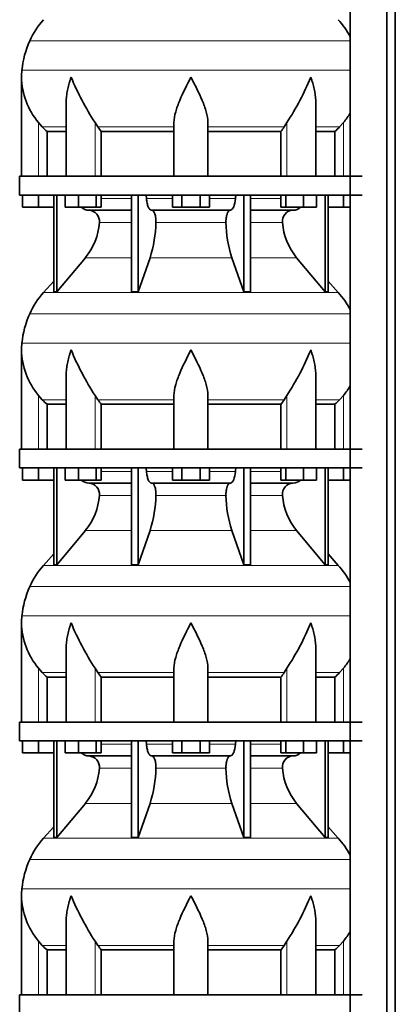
# Model space of a CAD drawing. Header units: millimetres. Extents: x -303 to -74, y -428 to 1006.
# Tile 22 of 26: x -302 to -262, y 617 to 722. Entities that reach past the tile are written whole.
import ezdxf

# ---------------------------------------------------------------- set-up
doc = ezdxf.new("R2010")
doc.units = ezdxf.units.MM
doc.layers.add('LOW_134-18', color=7, linetype='Continuous')
doc.layers.add('VSI134_DIFFUSORE', color=7, linetype='Continuous')

# ---------------------------------------------------------------- blocks, each defined once
blk = doc.blocks.new('SE')
at = {"layer": 'LOW_134-18', "color": 7, "linetype": 'Continuous', "lineweight": 35}
for p, q in [((-266.77, 795.88), (-266.77, 270.58)), ((-262.89, 270.58), (-262.89, 795.88)), ((-261.98, 270.58), (-261.98, 795.88)), ((-266.78, 731.88), (-266.78, 704.88)), ((-266.78, 702.88), (-266.78, 675.88)), ((-266.78, 673.88), (-266.78, 646.88)), ((-266.78, 644.88), (-266.78, 617.88))]:
    blk.add_line(p, q, dxfattribs=at)
at = {"layer": 'VSI134_DIFFUSORE', "color": 4, "linetype": 'Continuous', "lineweight": 9}
for p, q in [((-266.78, 719.27), (-300.83, 719.27)), ((-301.66, 716.15), (-266.78, 716.15)), ((-299.9, 704.88), (-299.9, 710.6)), ((-293.88, 704.88), (-293.88, 710.6)), ((-273.51, 704.88), (-273.51, 710.6)), ((-267.5, 704.88), (-267.5, 710.6)), ((-299.49, 710.14), (-296.95, 710.14)), ((-293.59, 710.14), (-285.5, 710.14)), ((-281.9, 710.14), (-273.8, 710.14)), ((-270.44, 710.14), (-267.9, 710.14)), ((-293.25, 702.52), (-290.03, 702.52)), ((-288.41, 702.52), (-285.66, 702.52)), ((-281.73, 702.52), (-278.98, 702.52)), ((-277.36, 702.52), (-274.14, 702.52)), ((-290.03, 699.97), (-293.42, 699.97)), ((-279.97, 699.97), (-287.42, 699.97)), ((-273.97, 699.97), (-277.36, 699.97)), ((-294.92, 696.23), (-290.03, 696.23)), ((-288.04, 696.23), (-279.35, 696.23)), ((-277.36, 696.23), (-272.47, 696.23)), ((-299.35, 692.53), (-268.04, 692.53)), ((-266.78, 690.27), (-300.83, 690.27)), ((-301.66, 687.15), (-266.78, 687.15)), ((-299.9, 675.88), (-299.9, 681.6)), ((-293.88, 675.88), (-293.88, 681.6)), ((-273.51, 675.88), (-273.51, 681.6)), ((-267.5, 675.88), (-267.5, 681.6)), ((-299.49, 681.14), (-296.95, 681.14)), ((-293.59, 681.14), (-285.5, 681.14)), ((-281.9, 681.14), (-273.8, 681.14)), ((-270.44, 681.14), (-267.9, 681.14)), ((-293.25, 673.52), (-290.03, 673.52)), ((-288.41, 673.52), (-285.66, 673.52)), ((-281.73, 673.52), (-278.98, 673.52)), ((-277.36, 673.52), (-274.14, 673.52)), ((-290.03, 670.97), (-293.42, 670.97)), ((-279.97, 670.97), (-287.42, 670.97)), ((-273.97, 670.97), (-277.36, 670.97)), ((-294.92, 667.23), (-290.03, 667.23)), ((-288.04, 667.23), (-279.35, 667.23)), ((-277.36, 667.23), (-272.47, 667.23)), ((-299.35, 663.53), (-268.04, 663.53)), ((-266.78, 661.27), (-300.83, 661.27)), ((-301.66, 658.15), (-266.78, 658.15)), ((-299.9, 646.88), (-299.9, 652.6)), ((-299.49, 652.14), (-296.95, 652.14)), ((-293.88, 646.88), (-293.88, 652.6)), ((-293.59, 652.14), (-285.5, 652.14)), ((-281.9, 652.14), (-273.8, 652.14)), ((-273.51, 646.88), (-273.51, 652.6)), ((-270.44, 652.14), (-267.9, 652.14)), ((-267.5, 646.88), (-267.5, 652.6)), ((-293.25, 644.52), (-290.03, 644.52)), ((-288.41, 644.52), (-285.66, 644.52)), ((-281.73, 644.52), (-278.98, 644.52)), ((-277.36, 644.52), (-274.14, 644.52)), ((-290.03, 641.97), (-293.42, 641.97)), ((-279.97, 641.97), (-287.42, 641.97)), ((-273.97, 641.97), (-277.36, 641.97)), ((-294.92, 638.23), (-290.03, 638.23)), ((-288.04, 638.23), (-279.35, 638.23)), ((-277.36, 638.23), (-272.47, 638.23)), ((-299.35, 634.53), (-268.04, 634.53)), ((-266.78, 632.27), (-300.83, 632.27)), ((-301.66, 629.15), (-266.78, 629.15)), ((-299.9, 617.88), (-299.9, 623.6)), ((-299.49, 623.14), (-296.95, 623.14)), ((-293.88, 617.88), (-293.88, 623.6)), ((-293.59, 623.14), (-285.5, 623.14)), ((-281.9, 623.14), (-273.8, 623.14)), ((-273.51, 617.88), (-273.51, 623.6)), ((-270.44, 623.14), (-267.9, 623.14)), ((-267.5, 617.88), (-267.5, 623.6))]:
    blk.add_line(p, q, dxfattribs=at)
at = {"layer": 'VSI134_DIFFUSORE', "color": 7, "linetype": 'Continuous', "lineweight": 35}
for p, q in [((-301.7, 715.42), (-301.7, 704.88)), ((-296.95, 712.75), (-296.95, 704.88)), ((-270.44, 704.88), (-270.44, 712.75)), ((-299.49, 710.14), (-299.9, 710.6)), ((-293.59, 710.14), (-293.88, 710.6)), ((-285.5, 704.88), (-285.5, 710.6)), ((-281.9, 704.88), (-281.9, 710.6)), ((-273.51, 710.6), (-273.8, 710.14)), ((-267.5, 710.6), (-267.9, 710.14)), ((-298.99, 709.65), (-296.95, 709.65)), ((-298.99, 704.88), (-298.99, 709.65)), ((-293.24, 709.65), (-285.5, 709.65)), ((-293.24, 704.88), (-293.24, 709.65)), ((-281.9, 709.65), (-274.15, 709.65)), ((-274.15, 709.65), (-274.15, 704.88)), ((-270.44, 709.65), (-268.4, 709.65)), ((-268.4, 709.65), (-268.4, 704.88)), ((-265.5, 704.88), (-301.9, 704.88)), ((-301.9, 704.88), (-301.9, 702.88)), ((-301.9, 702.88), (-265.5, 702.88)), ((-301.6, 701.6), (-301.6, 702.88)), ((-301.6, 701.6), (-301.6, 702.88)), ((-299.9, 701.6), (-299.9, 702.88)), ((-298.26, 702.88), (-298.26, 692.59)), ((-297.95, 702.88), (-297.95, 692.59)), ((-297.05, 701.6), (-297.05, 702.88)), ((-295.66, 701.6), (-295.66, 702.88)), ((-293.76, 701.6), (-293.76, 702.88)), ((-293.25, 701.6), (-293.25, 702.88)), ((-290.03, 702.88), (-290.03, 692.59)), ((-289.3, 702.88), (-289.3, 692.59)), ((-285.66, 701.6), (-285.66, 702.88)), ((-284.68, 701.6), (-284.68, 702.88)), ((-282.71, 701.6), (-282.71, 702.88)), ((-281.73, 701.6), (-281.73, 702.88)), ((-278.09, 702.88), (-278.09, 692.59)), ((-277.36, 702.88), (-277.36, 692.59)), ((-274.14, 701.6), (-274.14, 702.88)), ((-273.63, 701.6), (-273.63, 702.88)), ((-271.73, 701.6), (-271.73, 702.88)), ((-270.34, 701.6), (-270.34, 702.88)), ((-269.44, 702.88), (-269.44, 692.59)), ((-269.13, 702.88), (-269.13, 692.59)), ((-267.5, 701.6), (-267.5, 702.88)), ((-299.9, 701.6), (-301.6, 701.6)), ((-298.26, 701.6), (-299.9, 701.6)), ((-295.66, 701.6), (-297.05, 701.6)), ((-293.76, 701.6), (-295.66, 701.6)), ((-294.53, 701.28), (-290.03, 701.28)), ((-293.25, 701.6), (-293.76, 701.6)), ((-287.88, 701.28), (-279.51, 701.28)), ((-284.68, 701.6), (-285.66, 701.6)), ((-282.71, 701.6), (-284.68, 701.6)), ((-281.73, 701.6), (-282.71, 701.6)), ((-277.36, 701.28), (-272.86, 701.28)), ((-273.63, 701.6), (-274.14, 701.6)), ((-271.73, 701.6), (-273.63, 701.6)), ((-270.34, 701.6), (-271.73, 701.6)), ((-267.5, 701.6), (-269.13, 701.6)), ((-266.78, 701.6), (-267.5, 701.6)), ((-297.95, 692.59), (-294.92, 696.23)), ((-289.3, 692.59), (-288.04, 696.23)), ((-279.35, 696.23), (-278.09, 692.59)), ((-272.47, 696.23), (-269.44, 692.59)), ((-298.26, 693.74), (-299.35, 692.53)), ((-268.04, 692.53), (-269.13, 693.74)), ((-298.26, 692.59), (-297.95, 692.59)), ((-290.03, 692.59), (-289.3, 692.59)), ((-278.09, 692.59), (-277.36, 692.59)), ((-269.44, 692.59), (-269.13, 692.59)), ((-301.7, 686.42), (-301.7, 675.88)), ((-296.95, 683.75), (-296.95, 675.88)), ((-270.44, 675.88), (-270.44, 683.75)), ((-299.49, 681.14), (-299.9, 681.6)), ((-293.59, 681.14), (-293.88, 681.6)), ((-285.5, 675.88), (-285.5, 681.6)), ((-281.9, 675.88), (-281.9, 681.6)), ((-273.51, 681.6), (-273.8, 681.14)), ((-267.5, 681.6), (-267.9, 681.14)), ((-298.99, 680.65), (-296.95, 680.65)), ((-298.99, 675.88), (-298.99, 680.65)), ((-293.24, 680.65), (-285.5, 680.65)), ((-293.24, 675.88), (-293.24, 680.65)), ((-281.9, 680.65), (-274.15, 680.65)), ((-274.15, 680.65), (-274.15, 675.88)), ((-270.44, 680.65), (-268.4, 680.65)), ((-268.4, 680.65), (-268.4, 675.88)), ((-265.5, 675.88), (-301.9, 675.88)), ((-301.9, 675.88), (-301.9, 673.88)), ((-301.9, 673.88), (-265.5, 673.88)), ((-301.6, 672.6), (-301.6, 673.88)), ((-301.6, 672.6), (-301.6, 673.88)), ((-299.9, 672.6), (-299.9, 673.88)), ((-298.26, 673.88), (-298.26, 663.59)), ((-297.95, 673.88), (-297.95, 663.59)), ((-297.05, 672.6), (-297.05, 673.88)), ((-295.66, 672.6), (-295.66, 673.88)), ((-293.76, 672.6), (-293.76, 673.88)), ((-293.25, 672.6), (-293.25, 673.88)), ((-290.03, 673.88), (-290.03, 663.59)), ((-289.3, 673.88), (-289.3, 663.59)), ((-285.66, 672.6), (-285.66, 673.88)), ((-284.68, 672.6), (-284.68, 673.88)), ((-282.71, 672.6), (-282.71, 673.88)), ((-281.73, 672.6), (-281.73, 673.88)), ((-278.09, 673.88), (-278.09, 663.59)), ((-277.36, 673.88), (-277.36, 663.59)), ((-274.14, 672.6), (-274.14, 673.88)), ((-273.63, 672.6), (-273.63, 673.88)), ((-271.73, 672.6), (-271.73, 673.88)), ((-270.34, 672.6), (-270.34, 673.88)), ((-269.44, 673.88), (-269.44, 663.59)), ((-269.13, 673.88), (-269.13, 663.59)), ((-267.5, 672.6), (-267.5, 673.88)), ((-299.9, 672.6), (-301.6, 672.6)), ((-298.26, 672.6), (-299.9, 672.6)), ((-295.66, 672.6), (-297.05, 672.6)), ((-293.76, 672.6), (-295.66, 672.6)), ((-294.53, 672.28), (-290.03, 672.28)), ((-293.25, 672.6), (-293.76, 672.6)), ((-287.88, 672.28), (-279.51, 672.28)), ((-284.68, 672.6), (-285.66, 672.6)), ((-282.71, 672.6), (-284.68, 672.6)), ((-281.73, 672.6), (-282.71, 672.6)), ((-277.36, 672.28), (-272.86, 672.28)), ((-273.63, 672.6), (-274.14, 672.6)), ((-271.73, 672.6), (-273.63, 672.6)), ((-270.34, 672.6), (-271.73, 672.6)), ((-267.5, 672.6), (-269.13, 672.6)), ((-266.78, 672.6), (-267.5, 672.6)), ((-297.95, 663.59), (-294.92, 667.23)), ((-289.3, 663.59), (-288.04, 667.23)), ((-279.35, 667.23), (-278.09, 663.59)), ((-272.47, 667.23), (-269.44, 663.59)), ((-298.26, 664.74), (-299.35, 663.53)), ((-268.04, 663.53), (-269.13, 664.74)), ((-298.26, 663.59), (-297.95, 663.59)), ((-290.03, 663.59), (-289.3, 663.59)), ((-278.09, 663.59), (-277.36, 663.59)), ((-269.44, 663.59), (-269.13, 663.59)), ((-301.7, 657.42), (-301.7, 646.88)), ((-296.95, 654.75), (-296.95, 646.88)), ((-270.44, 646.88), (-270.44, 654.75)), ((-299.49, 652.14), (-299.9, 652.6)), ((-293.59, 652.14), (-293.88, 652.6)), ((-285.5, 646.88), (-285.5, 652.6)), ((-281.9, 646.88), (-281.9, 652.6)), ((-273.51, 652.6), (-273.8, 652.14)), ((-267.5, 652.6), (-267.9, 652.14)), ((-298.99, 651.65), (-296.95, 651.65)), ((-298.99, 646.88), (-298.99, 651.65)), ((-293.24, 651.65), (-285.5, 651.65)), ((-293.24, 646.88), (-293.24, 651.65)), ((-281.9, 651.65), (-274.15, 651.65)), ((-274.15, 651.65), (-274.15, 646.88)), ((-270.44, 651.65), (-268.4, 651.65)), ((-268.4, 651.65), (-268.4, 646.88)), ((-265.5, 646.88), (-301.9, 646.88)), ((-301.9, 646.88), (-301.9, 644.88)), ((-301.9, 644.88), (-265.5, 644.88)), ((-301.6, 643.6), (-301.6, 644.88)), ((-301.6, 643.6), (-301.6, 644.88)), ((-299.9, 643.6), (-299.9, 644.88)), ((-298.26, 644.88), (-298.26, 634.59)), ((-297.95, 644.88), (-297.95, 634.59)), ((-297.05, 643.6), (-297.05, 644.88)), ((-295.66, 643.6), (-295.66, 644.88)), ((-293.76, 643.6), (-293.76, 644.88)), ((-293.25, 643.6), (-293.25, 644.88)), ((-290.03, 644.88), (-290.03, 634.59)), ((-289.3, 644.88), (-289.3, 634.59)), ((-285.66, 643.6), (-285.66, 644.88)), ((-284.68, 643.6), (-284.68, 644.88)), ((-282.71, 643.6), (-282.71, 644.88)), ((-281.73, 643.6), (-281.73, 644.88)), ((-278.09, 644.88), (-278.09, 634.59)), ((-277.36, 644.88), (-277.36, 634.59)), ((-274.14, 643.6), (-274.14, 644.88)), ((-273.63, 643.6), (-273.63, 644.88)), ((-271.73, 643.6), (-271.73, 644.88)), ((-270.34, 643.6), (-270.34, 644.88)), ((-269.44, 644.88), (-269.44, 634.59)), ((-269.13, 644.88), (-269.13, 634.59)), ((-267.5, 643.6), (-267.5, 644.88)), ((-299.9, 643.6), (-301.6, 643.6)), ((-298.26, 643.6), (-299.9, 643.6)), ((-295.66, 643.6), (-297.05, 643.6)), ((-293.76, 643.6), (-295.66, 643.6)), ((-293.25, 643.6), (-293.76, 643.6)), ((-284.68, 643.6), (-285.66, 643.6)), ((-282.71, 643.6), (-284.68, 643.6)), ((-281.73, 643.6), (-282.71, 643.6)), ((-273.63, 643.6), (-274.14, 643.6)), ((-271.73, 643.6), (-273.63, 643.6)), ((-270.34, 643.6), (-271.73, 643.6)), ((-267.5, 643.6), (-269.13, 643.6)), ((-266.78, 643.6), (-267.5, 643.6)), ((-294.53, 643.28), (-290.03, 643.28)), ((-287.88, 643.28), (-279.51, 643.28)), ((-277.36, 643.28), (-272.86, 643.28)), ((-297.95, 634.59), (-294.92, 638.23)), ((-289.3, 634.59), (-288.04, 638.23)), ((-279.35, 638.23), (-278.09, 634.59)), ((-272.47, 638.23), (-269.44, 634.59)), ((-298.26, 635.74), (-299.35, 634.53)), ((-268.04, 634.53), (-269.13, 635.74)), ((-298.26, 634.59), (-297.95, 634.59)), ((-290.03, 634.59), (-289.3, 634.59)), ((-278.09, 634.59), (-277.36, 634.59)), ((-269.44, 634.59), (-269.13, 634.59)), ((-301.7, 628.42), (-301.7, 617.88)), ((-296.95, 625.75), (-296.95, 617.88)), ((-270.44, 617.88), (-270.44, 625.75)), ((-299.49, 623.14), (-299.9, 623.6)), ((-293.59, 623.14), (-293.88, 623.6)), ((-285.5, 617.88), (-285.5, 623.6)), ((-281.9, 617.88), (-281.9, 623.6)), ((-273.51, 623.6), (-273.8, 623.14)), ((-267.5, 623.6), (-267.9, 623.14)), ((-298.99, 622.65), (-296.95, 622.65)), ((-298.99, 617.88), (-298.99, 622.65)), ((-293.24, 622.65), (-285.5, 622.65)), ((-293.24, 617.88), (-293.24, 622.65)), ((-281.9, 622.65), (-274.15, 622.65)), ((-274.15, 622.65), (-274.15, 617.88)), ((-270.44, 622.65), (-268.4, 622.65)), ((-268.4, 622.65), (-268.4, 617.88)), ((-265.5, 617.88), (-301.9, 617.88)), ((-301.9, 617.88), (-301.9, 615.88))]:
    blk.add_line(p, q, dxfattribs=at)
for centre, radius, start, end in [((-292.82, 715.64), 8.8, 138, 155.5912), ((-274.58, 715.64), 8.8, 27.6842, 42), ((-291.9, 715.22), 9.8, 155.5912, 174.5826), ((-294, 715.42), 7.7, 174.5826, 180.0352), ((-293.96, 715.56), 7.74, 181.0159, 219.8906), ((-268.76, 726.93), 29.97, 202.585, 213.0327), ((-295.74, 725.4), 26.71, 326.3278, 338.0546), ((-273.43, 715.56), 7.74, 320.1094, 329.446), ((-286.96, 714.58), 7.98, 213.8601, 218.2043), ((-280.42, 714.58), 7.98, 321.7938, 326.1418), ((-294.48, 702.61), 1.34, 229.5852, 268.0094), ((-294.59, 700.1), 1.17, 353.3223, 87.2173), ((-272.81, 700.11), 1.17, 92.5772, 186.8833), ((-272.91, 702.61), 1.34, 271.9979, 310.3729), ((-300.08, 700.47), 6.68, 320.5472, 355.6594), ((-300.41, 700.21), 12.99, 342.1602, 358.9354), ((-266.68, 700.26), 13.3, 181.2569, 197.6475), ((-267.29, 700.48), 6.7, 184.3996, 219.3938), ((-292.82, 686.64), 8.8, 138, 155.5912), ((-274.58, 686.64), 8.8, 27.6842, 42), ((-291.9, 686.22), 9.8, 155.5912, 174.5826), ((-294, 686.42), 7.7, 174.5826, 180.0352), ((-293.96, 686.56), 7.74, 181.0159, 219.8906), ((-268.76, 697.93), 29.97, 202.585, 213.0327), ((-295.74, 696.4), 26.71, 326.3278, 338.0546), ((-273.43, 686.56), 7.74, 320.1094, 329.446), ((-286.96, 685.58), 7.98, 213.8601, 218.2043), ((-280.42, 685.58), 7.98, 321.7938, 326.1418), ((-294.48, 673.61), 1.34, 229.5852, 268.0094), ((-294.59, 671.1), 1.17, 353.3223, 87.2173), ((-272.81, 671.11), 1.17, 92.5772, 186.8833), ((-272.91, 673.61), 1.34, 271.9979, 310.3729), ((-300.08, 671.47), 6.68, 320.5472, 355.6594), ((-300.41, 671.21), 12.99, 342.1602, 358.9354), ((-266.68, 671.26), 13.3, 181.2569, 197.6475), ((-267.29, 671.48), 6.7, 184.3996, 219.3938), ((-292.82, 657.64), 8.8, 138, 155.5912), ((-274.58, 657.64), 8.8, 27.6842, 42), ((-291.9, 657.22), 9.8, 155.5912, 174.5826), ((-294, 657.42), 7.7, 174.5826, 180.0352), ((-293.96, 657.56), 7.74, 181.0159, 219.8906), ((-268.76, 668.93), 29.97, 202.585, 213.0327), ((-295.74, 667.4), 26.71, 326.3278, 338.0546), ((-273.43, 657.56), 7.74, 320.1094, 329.446), ((-286.96, 656.58), 7.98, 213.8601, 218.2043), ((-280.42, 656.58), 7.98, 321.7938, 326.1418), ((-294.48, 644.61), 1.34, 229.5852, 268.0094), ((-272.91, 644.61), 1.34, 271.9979, 310.3729), ((-294.59, 642.1), 1.17, 353.3223, 87.2173), ((-272.81, 642.11), 1.17, 92.5772, 186.8833), ((-300.08, 642.47), 6.68, 320.5472, 355.6594), ((-300.41, 642.21), 12.99, 342.1602, 358.9354), ((-266.68, 642.26), 13.3, 181.2569, 197.6475), ((-267.29, 642.48), 6.7, 184.3996, 219.3938), ((-292.82, 628.64), 8.8, 138, 155.5912), ((-274.58, 628.64), 8.8, 27.6842, 42), ((-291.9, 628.22), 9.8, 155.5912, 174.5826), ((-294, 628.42), 7.7, 174.5826, 180.0352), ((-293.96, 628.56), 7.74, 181.0159, 219.8906), ((-268.76, 639.93), 29.97, 202.585, 213.0327), ((-295.74, 638.4), 26.71, 326.3278, 338.0546), ((-273.43, 628.56), 7.74, 320.1094, 329.446), ((-286.96, 627.58), 7.98, 213.8601, 218.2043), ((-280.42, 627.58), 7.98, 321.7938, 326.1418)]:
    blk.add_arc(centre, radius, start, end, dxfattribs=at)
for points, knots in [([(-296.42, 715.42), (-296.44, 715.37), (-296.46, 715.32), (-296.5, 715.21), (-296.51, 715.16), (-296.56, 715.01), (-296.6, 714.9), (-296.69, 714.59), (-296.74, 714.38), (-296.83, 713.97), (-296.87, 713.76), (-296.92, 713.35), (-296.94, 713.14), (-296.95, 712.88), (-296.95, 712.81), (-296.95, 712.75)], [0, 0, 0, 0, 0.03125, 0.03125, 0.0625, 0.0625, 0.125, 0.125, 0.25, 0.25, 0.375, 0.375, 0.5, 0.5, 0.5400162, 0.5400162, 0.5400162, 0.5400162]), ([(-283.7, 715.42), (-284.12, 714.59), (-284.55, 713.75), (-285.06, 712.54), (-285.21, 712.13), (-285.43, 711.34), (-285.5, 710.96), (-285.5, 710.6)], [0, 0, 0, 0, 0.5, 0.5, 0.75, 0.75, 1, 1, 1, 1]), ([(-281.9, 710.6), (-281.9, 710.96), (-281.97, 711.34), (-282.18, 712.13), (-282.33, 712.54), (-282.84, 713.75), (-283.27, 714.59), (-283.7, 715.42)], [0, 0, 0, 0, 0.25, 0.25, 0.5, 0.5, 1, 1, 1, 1]), ([(-270.44, 712.75), (-270.44, 712.81), (-270.44, 712.88), (-270.46, 713.36), (-270.52, 713.77), (-270.65, 714.38), (-270.7, 714.59), (-270.79, 714.9), (-270.83, 715.01), (-270.88, 715.16), (-270.9, 715.24), (-270.93, 715.32), (-270.95, 715.37), (-270.96, 715.4), (-270.97, 715.42)], [0.4588627, 0.4588627, 0.4588627, 0.4588627, 0.5, 0.5, 0.75, 0.75, 0.875, 0.875, 0.9375, 0.9375, 0.96875, 0.984375, 0.984375, 1, 1, 1, 1]), ([(-288.56, 702.88), (-288.55, 702.88), (-288.54, 702.88), (-288.53, 702.87), (-288.52, 702.86), (-288.49, 702.83), (-288.47, 702.81), (-288.45, 702.74), (-288.43, 702.7), (-288.42, 702.62), (-288.41, 702.57), (-288.41, 702.52)], [0, 0, 0, 0, 0.125, 0.125, 0.25, 0.25, 0.5, 0.5, 0.75, 0.75, 1, 1, 1, 1]), ([(-287.88, 701.28), (-287.91, 701.28), (-287.94, 701.28), (-287.99, 701.31), (-288.01, 701.32), (-288.04, 701.34), (-288.05, 701.35), (-288.1, 701.4), (-288.13, 701.44), (-288.18, 701.53), (-288.21, 701.58), (-288.26, 701.69), (-288.28, 701.75), (-288.32, 701.89), (-288.34, 701.96), (-288.37, 702.11), (-288.38, 702.19), (-288.4, 702.35), (-288.41, 702.44), (-288.41, 702.52)], [0, 0, 0, 0, 0.125, 0.125, 0.1875, 0.1875, 0.25, 0.25, 0.375, 0.375, 0.5, 0.5, 0.625, 0.625, 0.75, 0.75, 0.875, 0.875, 1, 1, 1, 1]), ([(-278.98, 702.52), (-279, 702.18), (-279.06, 701.86), (-279.25, 701.41), (-279.38, 701.28), (-279.51, 701.28)], [0, 0, 0, 0, 0.5, 0.5, 1, 1, 1, 1]), ([(-278.98, 702.52), (-278.98, 702.57), (-278.97, 702.62), (-278.96, 702.68), (-278.96, 702.7), (-278.94, 702.74), (-278.94, 702.76), (-278.92, 702.79), (-278.92, 702.81), (-278.9, 702.83), (-278.89, 702.84), (-278.87, 702.86), (-278.87, 702.87), (-278.85, 702.88), (-278.84, 702.88), (-278.83, 702.88)], [0, 0, 0, 0, 0.25, 0.25, 0.375, 0.375, 0.5, 0.5, 0.625, 0.625, 0.75, 0.75, 0.875, 0.875, 1, 1, 1, 1]), ([(-287.88, 701.28), (-287.86, 701.28), (-287.84, 701.28), (-287.81, 701.27), (-287.8, 701.26), (-287.75, 701.23), (-287.72, 701.21), (-287.66, 701.14), (-287.63, 701.1), (-287.6, 701.03), (-287.58, 701), (-287.56, 700.95), (-287.55, 700.92), (-287.52, 700.83), (-287.5, 700.76), (-287.47, 700.65), (-287.46, 700.61), (-287.45, 700.54), (-287.45, 700.5), (-287.43, 700.38), (-287.42, 700.3), (-287.42, 700.13), (-287.41, 700.05), (-287.42, 699.97)], [0, 0, 0, 0, 0.0625, 0.0625, 0.125, 0.125, 0.25, 0.25, 0.375, 0.375, 0.4375, 0.4375, 0.5, 0.5, 0.625, 0.625, 0.6875, 0.6875, 0.75, 0.75, 0.875, 0.875, 1, 1, 1, 1]), ([(-279.97, 699.97), (-279.98, 700.05), (-279.98, 700.13), (-279.97, 700.26), (-279.97, 700.3), (-279.96, 700.38), (-279.96, 700.42), (-279.94, 700.54), (-279.93, 700.61), (-279.9, 700.72), (-279.89, 700.76), (-279.87, 700.82), (-279.85, 700.89), (-279.83, 700.95), (-279.81, 701), (-279.79, 701.03), (-279.76, 701.1), (-279.73, 701.14), (-279.67, 701.21), (-279.64, 701.23), (-279.58, 701.27), (-279.55, 701.28), (-279.51, 701.28)], [0, 0, 0, 0, 0.125, 0.125, 0.1875, 0.1875, 0.25, 0.25, 0.375, 0.375, 0.4375, 0.4375, 0.5, 0.5625, 0.5625, 0.625, 0.625, 0.75, 0.75, 0.875, 0.875, 1, 1, 1, 1]), ([(-296.42, 686.42), (-296.44, 686.37), (-296.46, 686.32), (-296.5, 686.21), (-296.51, 686.16), (-296.56, 686.01), (-296.6, 685.9), (-296.69, 685.59), (-296.74, 685.38), (-296.83, 684.97), (-296.87, 684.76), (-296.92, 684.35), (-296.94, 684.14), (-296.95, 683.88), (-296.95, 683.81), (-296.95, 683.75)], [0, 0, 0, 0, 0.03125, 0.03125, 0.0625, 0.0625, 0.125, 0.125, 0.25, 0.25, 0.375, 0.375, 0.5, 0.5, 0.5400162, 0.5400162, 0.5400162, 0.5400162]), ([(-283.7, 686.42), (-284.12, 685.59), (-284.55, 684.75), (-285.06, 683.54), (-285.21, 683.13), (-285.43, 682.34), (-285.5, 681.96), (-285.5, 681.6)], [0, 0, 0, 0, 0.5, 0.5, 0.75, 0.75, 1, 1, 1, 1]), ([(-281.9, 681.6), (-281.9, 681.96), (-281.97, 682.34), (-282.18, 683.13), (-282.33, 683.54), (-282.84, 684.75), (-283.27, 685.59), (-283.7, 686.42)], [0, 0, 0, 0, 0.25, 0.25, 0.5, 0.5, 1, 1, 1, 1]), ([(-270.44, 683.75), (-270.44, 683.81), (-270.44, 683.88), (-270.46, 684.36), (-270.52, 684.77), (-270.65, 685.38), (-270.7, 685.59), (-270.79, 685.9), (-270.83, 686.01), (-270.88, 686.16), (-270.9, 686.24), (-270.93, 686.32), (-270.95, 686.37), (-270.96, 686.4), (-270.97, 686.42)], [0.4588627, 0.4588627, 0.4588627, 0.4588627, 0.5, 0.5, 0.75, 0.75, 0.875, 0.875, 0.9375, 0.9375, 0.96875, 0.984375, 0.984375, 1, 1, 1, 1]), ([(-288.56, 673.88), (-288.55, 673.88), (-288.54, 673.88), (-288.53, 673.87), (-288.52, 673.86), (-288.49, 673.83), (-288.47, 673.81), (-288.45, 673.74), (-288.43, 673.7), (-288.42, 673.62), (-288.41, 673.57), (-288.41, 673.52)], [0, 0, 0, 0, 0.125, 0.125, 0.25, 0.25, 0.5, 0.5, 0.75, 0.75, 1, 1, 1, 1]), ([(-287.88, 672.28), (-287.91, 672.28), (-287.94, 672.28), (-287.99, 672.31), (-288.01, 672.32), (-288.04, 672.34), (-288.05, 672.35), (-288.1, 672.4), (-288.13, 672.44), (-288.18, 672.53), (-288.21, 672.58), (-288.26, 672.69), (-288.28, 672.75), (-288.32, 672.89), (-288.34, 672.96), (-288.37, 673.11), (-288.38, 673.19), (-288.4, 673.35), (-288.41, 673.44), (-288.41, 673.52)], [0, 0, 0, 0, 0.125, 0.125, 0.1875, 0.1875, 0.25, 0.25, 0.375, 0.375, 0.5, 0.5, 0.625, 0.625, 0.75, 0.75, 0.875, 0.875, 1, 1, 1, 1]), ([(-278.98, 673.52), (-279, 673.18), (-279.06, 672.86), (-279.25, 672.41), (-279.38, 672.28), (-279.51, 672.28)], [0, 0, 0, 0, 0.5, 0.5, 1, 1, 1, 1]), ([(-278.98, 673.52), (-278.98, 673.57), (-278.97, 673.62), (-278.96, 673.68), (-278.96, 673.7), (-278.94, 673.74), (-278.94, 673.76), (-278.92, 673.79), (-278.92, 673.81), (-278.9, 673.83), (-278.89, 673.84), (-278.87, 673.86), (-278.87, 673.87), (-278.85, 673.88), (-278.84, 673.88), (-278.83, 673.88)], [0, 0, 0, 0, 0.25, 0.25, 0.375, 0.375, 0.5, 0.5, 0.625, 0.625, 0.75, 0.75, 0.875, 0.875, 1, 1, 1, 1]), ([(-287.88, 672.28), (-287.86, 672.28), (-287.84, 672.28), (-287.81, 672.27), (-287.8, 672.26), (-287.75, 672.23), (-287.72, 672.21), (-287.66, 672.14), (-287.63, 672.1), (-287.6, 672.03), (-287.58, 672), (-287.56, 671.95), (-287.55, 671.92), (-287.52, 671.83), (-287.5, 671.76), (-287.47, 671.65), (-287.46, 671.61), (-287.45, 671.54), (-287.45, 671.5), (-287.43, 671.38), (-287.42, 671.3), (-287.42, 671.13), (-287.41, 671.05), (-287.42, 670.97)], [0, 0, 0, 0, 0.0625, 0.0625, 0.125, 0.125, 0.25, 0.25, 0.375, 0.375, 0.4375, 0.4375, 0.5, 0.5, 0.625, 0.625, 0.6875, 0.6875, 0.75, 0.75, 0.875, 0.875, 1, 1, 1, 1]), ([(-279.97, 670.97), (-279.98, 671.05), (-279.98, 671.13), (-279.97, 671.26), (-279.97, 671.3), (-279.96, 671.38), (-279.96, 671.42), (-279.94, 671.54), (-279.93, 671.61), (-279.9, 671.72), (-279.89, 671.76), (-279.87, 671.82), (-279.85, 671.89), (-279.83, 671.95), (-279.81, 672), (-279.79, 672.03), (-279.76, 672.1), (-279.73, 672.14), (-279.67, 672.21), (-279.64, 672.23), (-279.58, 672.27), (-279.55, 672.28), (-279.51, 672.28)], [0, 0, 0, 0, 0.125, 0.125, 0.1875, 0.1875, 0.25, 0.25, 0.375, 0.375, 0.4375, 0.4375, 0.5, 0.5625, 0.5625, 0.625, 0.625, 0.75, 0.75, 0.875, 0.875, 1, 1, 1, 1]), ([(-296.42, 657.42), (-296.44, 657.37), (-296.46, 657.32), (-296.5, 657.21), (-296.51, 657.16), (-296.56, 657.01), (-296.6, 656.9), (-296.69, 656.59), (-296.74, 656.38), (-296.83, 655.97), (-296.87, 655.76), (-296.92, 655.35), (-296.94, 655.14), (-296.95, 654.88), (-296.95, 654.81), (-296.95, 654.75)], [0, 0, 0, 0, 0.03125, 0.03125, 0.0625, 0.0625, 0.125, 0.125, 0.25, 0.25, 0.375, 0.375, 0.5, 0.5, 0.5400162, 0.5400162, 0.5400162, 0.5400162]), ([(-283.7, 657.42), (-284.12, 656.59), (-284.55, 655.75), (-285.06, 654.54), (-285.21, 654.13), (-285.43, 653.34), (-285.5, 652.96), (-285.5, 652.6)], [0, 0, 0, 0, 0.5, 0.5, 0.75, 0.75, 1, 1, 1, 1]), ([(-281.9, 652.6), (-281.9, 652.96), (-281.97, 653.34), (-282.18, 654.13), (-282.33, 654.54), (-282.84, 655.75), (-283.27, 656.59), (-283.7, 657.42)], [0, 0, 0, 0, 0.25, 0.25, 0.5, 0.5, 1, 1, 1, 1]), ([(-270.44, 654.75), (-270.44, 654.81), (-270.44, 654.88), (-270.46, 655.36), (-270.52, 655.77), (-270.65, 656.38), (-270.7, 656.59), (-270.79, 656.9), (-270.83, 657.01), (-270.88, 657.16), (-270.9, 657.24), (-270.93, 657.32), (-270.95, 657.37), (-270.96, 657.4), (-270.97, 657.42)], [0.4588627, 0.4588627, 0.4588627, 0.4588627, 0.5, 0.5, 0.75, 0.75, 0.875, 0.875, 0.9375, 0.9375, 0.96875, 0.984375, 0.984375, 1, 1, 1, 1]), ([(-288.56, 644.88), (-288.55, 644.88), (-288.54, 644.88), (-288.53, 644.87), (-288.52, 644.86), (-288.49, 644.83), (-288.47, 644.81), (-288.45, 644.74), (-288.43, 644.7), (-288.42, 644.62), (-288.41, 644.57), (-288.41, 644.52)], [0, 0, 0, 0, 0.125, 0.125, 0.25, 0.25, 0.5, 0.5, 0.75, 0.75, 1, 1, 1, 1]), ([(-278.98, 644.52), (-278.98, 644.57), (-278.97, 644.62), (-278.96, 644.68), (-278.96, 644.7), (-278.94, 644.74), (-278.94, 644.76), (-278.92, 644.79), (-278.92, 644.81), (-278.9, 644.83), (-278.89, 644.84), (-278.87, 644.86), (-278.87, 644.87), (-278.85, 644.88), (-278.84, 644.88), (-278.83, 644.88)], [0, 0, 0, 0, 0.25, 0.25, 0.375, 0.375, 0.5, 0.5, 0.625, 0.625, 0.75, 0.75, 0.875, 0.875, 1, 1, 1, 1]), ([(-287.88, 643.28), (-287.91, 643.28), (-287.94, 643.28), (-287.99, 643.31), (-288.01, 643.32), (-288.04, 643.34), (-288.05, 643.35), (-288.1, 643.4), (-288.13, 643.44), (-288.18, 643.53), (-288.21, 643.58), (-288.26, 643.69), (-288.28, 643.75), (-288.32, 643.89), (-288.34, 643.96), (-288.37, 644.11), (-288.38, 644.19), (-288.4, 644.35), (-288.41, 644.44), (-288.41, 644.52)], [0, 0, 0, 0, 0.125, 0.125, 0.1875, 0.1875, 0.25, 0.25, 0.375, 0.375, 0.5, 0.5, 0.625, 0.625, 0.75, 0.75, 0.875, 0.875, 1, 1, 1, 1]), ([(-278.98, 644.52), (-279, 644.18), (-279.06, 643.86), (-279.25, 643.41), (-279.38, 643.28), (-279.51, 643.28)], [0, 0, 0, 0, 0.5, 0.5, 1, 1, 1, 1]), ([(-287.88, 643.28), (-287.86, 643.28), (-287.84, 643.28), (-287.81, 643.27), (-287.8, 643.26), (-287.75, 643.23), (-287.72, 643.21), (-287.66, 643.14), (-287.63, 643.1), (-287.6, 643.03), (-287.58, 643), (-287.56, 642.95), (-287.55, 642.92), (-287.52, 642.83), (-287.5, 642.76), (-287.47, 642.65), (-287.46, 642.61), (-287.45, 642.54), (-287.45, 642.5), (-287.43, 642.38), (-287.42, 642.3), (-287.42, 642.13), (-287.41, 642.05), (-287.42, 641.97)], [0, 0, 0, 0, 0.0625, 0.0625, 0.125, 0.125, 0.25, 0.25, 0.375, 0.375, 0.4375, 0.4375, 0.5, 0.5, 0.625, 0.625, 0.6875, 0.6875, 0.75, 0.75, 0.875, 0.875, 1, 1, 1, 1]), ([(-279.97, 641.97), (-279.98, 642.05), (-279.98, 642.13), (-279.97, 642.26), (-279.97, 642.3), (-279.96, 642.38), (-279.96, 642.42), (-279.94, 642.54), (-279.93, 642.61), (-279.9, 642.72), (-279.89, 642.76), (-279.87, 642.82), (-279.85, 642.89), (-279.83, 642.95), (-279.81, 643), (-279.79, 643.03), (-279.76, 643.1), (-279.73, 643.14), (-279.67, 643.21), (-279.64, 643.23), (-279.58, 643.27), (-279.55, 643.28), (-279.51, 643.28)], [0, 0, 0, 0, 0.125, 0.125, 0.1875, 0.1875, 0.25, 0.25, 0.375, 0.375, 0.4375, 0.4375, 0.5, 0.5625, 0.5625, 0.625, 0.625, 0.75, 0.75, 0.875, 0.875, 1, 1, 1, 1]), ([(-296.42, 628.42), (-296.44, 628.37), (-296.46, 628.32), (-296.5, 628.21), (-296.51, 628.16), (-296.56, 628.01), (-296.6, 627.9), (-296.69, 627.59), (-296.74, 627.38), (-296.83, 626.97), (-296.87, 626.76), (-296.92, 626.35), (-296.94, 626.14), (-296.95, 625.88), (-296.95, 625.81), (-296.95, 625.75)], [0, 0, 0, 0, 0.03125, 0.03125, 0.0625, 0.0625, 0.125, 0.125, 0.25, 0.25, 0.375, 0.375, 0.5, 0.5, 0.5400162, 0.5400162, 0.5400162, 0.5400162]), ([(-283.7, 628.42), (-284.12, 627.59), (-284.55, 626.75), (-285.06, 625.54), (-285.21, 625.13), (-285.43, 624.34), (-285.5, 623.96), (-285.5, 623.6)], [0, 0, 0, 0, 0.5, 0.5, 0.75, 0.75, 1, 1, 1, 1]), ([(-281.9, 623.6), (-281.9, 623.96), (-281.97, 624.34), (-282.18, 625.13), (-282.33, 625.54), (-282.84, 626.75), (-283.27, 627.59), (-283.7, 628.42)], [0, 0, 0, 0, 0.25, 0.25, 0.5, 0.5, 1, 1, 1, 1]), ([(-270.44, 625.75), (-270.44, 625.81), (-270.44, 625.88), (-270.46, 626.36), (-270.52, 626.77), (-270.65, 627.38), (-270.7, 627.59), (-270.79, 627.9), (-270.83, 628.01), (-270.88, 628.16), (-270.9, 628.24), (-270.93, 628.32), (-270.95, 628.37), (-270.96, 628.4), (-270.97, 628.42)], [0.4588627, 0.4588627, 0.4588627, 0.4588627, 0.5, 0.5, 0.75, 0.75, 0.875, 0.875, 0.9375, 0.9375, 0.96875, 0.984375, 0.984375, 1, 1, 1, 1])]:
    blk.add_open_spline(points, degree=3, knots=knots, dxfattribs=at)
for points in [[(-298.99, 709.65), (-299.16, 709.8), (-299.33, 709.97), (-299.49, 710.14)], [(-267.9, 710.14), (-268.06, 709.97), (-268.23, 709.8), (-268.4, 709.65)], [(-298.99, 680.65), (-299.16, 680.8), (-299.33, 680.97), (-299.49, 681.14)], [(-267.9, 681.14), (-268.06, 680.97), (-268.23, 680.8), (-268.4, 680.65)], [(-298.99, 651.65), (-299.16, 651.8), (-299.33, 651.97), (-299.49, 652.14)], [(-267.9, 652.14), (-268.06, 651.97), (-268.23, 651.8), (-268.4, 651.65)], [(-298.99, 622.65), (-299.16, 622.8), (-299.33, 622.97), (-299.49, 623.14)], [(-267.9, 623.14), (-268.06, 622.97), (-268.23, 622.8), (-268.4, 622.65)]]:
    blk.add_open_spline(points, degree=3, dxfattribs=at)

msp = doc.modelspace()

# ---------------------------------------------------------------- block references
msp.add_blockref('SE', (0, 0))

doc.saveas('drawing.dxf')
